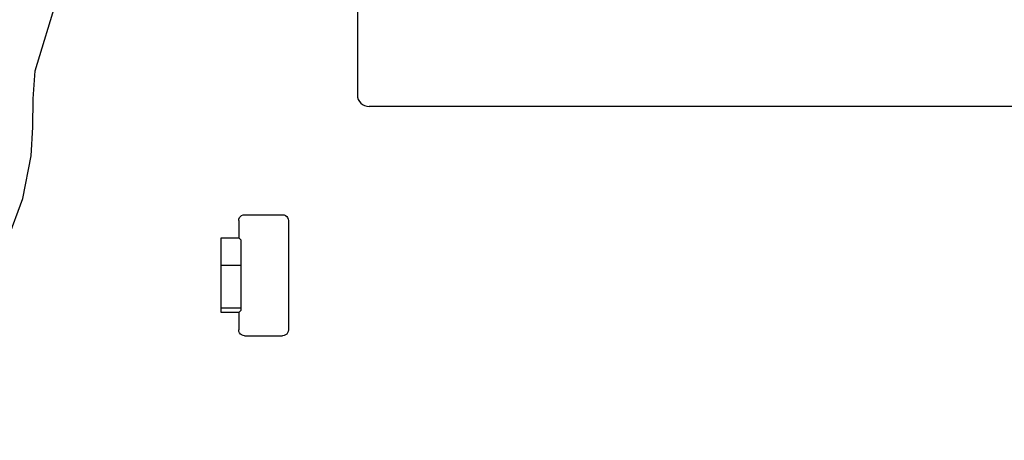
# Model space of a CAD drawing. Extents: x 30 to 410, y 33 to 287.
# Tile 16 of 22: x 257 to 299, y 151 to 169. Entities that reach past the tile are written whole.
import ezdxf

# ---------------------------------------------------------------- set-up
doc = ezdxf.new("R2010")
doc.units = 0
doc.header["$LTSCALE"] = 23.1
doc.layers.get('0').update_dxf_attribs({"linetype": 'CONTINUOUS'})
doc.layers.add('ALL_DIM', color=7, linetype='CONTINUOUS')
doc.dimstyles.get("Standard").update_dxf_attribs({"dimtxt": 2.5, "dimasz": 2.5, "dimexe": 1.25, "dimexo": 0.625, "dimtad": 1, "dimcen": 2.5, "dimazin": 3, "dimtfac": 1, "dimtmove": 0, "dimatfit": 3})

# ---------------------------------------------------------------- blocks, each defined once
blk = doc.blocks.new('_OPEN')
at = {"color": 0, "linetype": 'BYBLOCK'}
for p, q in [((0, 0), (-1, 0.25)), ((-1, -0.25), (0, 0)), ((-1, 0), (0, 0))]:
    blk.add_line(p, q, dxfattribs=at)
blk = doc.blocks.new('*D27')
at = {"layer": 'ALL_DIM', "color": 2, "linetype": 'CONTINUOUS'}
for p, q in [((298.41, 171.802), (320.356, 171.802)), ((319.356, 171.802), (319.356, 137.586)), ((319.356, 103.369), (319.356, 137.586)), ((301.492, 103.369), (320.356, 103.369))]:
    blk.add_line(p, q, dxfattribs=at)
at = {"layer": 'ALL_DIM', "color": 2, "linetype": 'CONTINUOUS', "xscale": 2, "yscale": 2, "zscale": 2}
for p, rotation in [((319.356, 171.802), 90), ((319.356, 103.369), 270)]:
    blk.add_blockref('_OPEN', p, dxfattribs=dict(at, rotation=rotation))
blk = doc.blocks.new('*D28')
at = {"layer": 'ALL_DIM', "color": 2, "linetype": 'CONTINUOUS'}
for p, q in [((311.17, 176.902), (311.17, 181.902)), ((311.17, 181.902), (311.17, 174.352)), ((289.254, 176.902), (312.17, 176.902)), ((311.17, 159.783), (311.17, 174.352)), ((299.435, 171.802), (312.17, 171.802)), ((311.17, 171.802), (311.17, 159.783))]:
    blk.add_line(p, q, dxfattribs=at)
at = {"layer": 'ALL_DIM', "color": 2, "linetype": 'CONTINUOUS', "xscale": 2, "yscale": 2, "zscale": 2}
for p, rotation in [((311.17, 176.902), 270), ((311.17, 171.802), 90)]:
    blk.add_blockref('_OPEN', p, dxfattribs=dict(at, rotation=rotation))
blk = doc.blocks.new('*D30')
at = {"layer": 'ALL_DIM', "color": 2, "linetype": 'CONTINUOUS'}
for p, q in [((236.117, 104.369), (236.117, 198.316)), ((271.792, 172.998), (271.792, 198.316)), ((236.117, 197.316), (253.954, 197.316)), ((271.792, 197.316), (253.954, 197.316))]:
    blk.add_line(p, q, dxfattribs=at)
at = {"layer": 'ALL_DIM', "color": 2, "linetype": 'CONTINUOUS', "xscale": 2, "yscale": 2, "zscale": 2, "rotation": 180}
blk.add_blockref('_OPEN', (236.117, 197.316), dxfattribs=at)
at = {"layer": 'ALL_DIM', "color": 2, "linetype": 'CONTINUOUS', "xscale": 2, "yscale": 2, "zscale": 2}
blk.add_blockref('_OPEN', (271.792, 197.316), dxfattribs=at)

msp = doc.modelspace()

# ---------------------------------------------------------------- linework, layer by layer
at = {"color": 7, "linetype": 'CONTINUOUS'}
for p, q in [((257.514, 167.159), (258.665, 170.941)), ((271.367, 170.119), (271.367, 166.119)), ((257.438, 165.952), (257.514, 167.159)), ((257.412, 164.73), (257.438, 165.952)), ((300.384, 165.619), (271.867, 165.619)), ((257.34, 163.505), (257.412, 164.73)), ((256.986, 161.673), (257.34, 163.505)), ((256.337, 159.917), (256.986, 161.673)), ((266.516, 160.971), (268.152, 160.971)), ((266.266, 160.721), (266.266, 159.975)), ((268.402, 160.721), (268.402, 156.018)), ((265.511, 156.764), (265.511, 159.975)), ((265.511, 159.975), (266.266, 159.975)), ((266.266, 159.975), (266.371, 159.869)), ((266.371, 156.869), (266.371, 159.869)), ((266.371, 158.787), (265.511, 158.787)), ((266.371, 156.952), (265.511, 156.952)), ((266.266, 156.764), (265.511, 156.764)), ((266.266, 156.764), (266.371, 156.869)), ((266.266, 156.764), (266.266, 156.018)), ((266.516, 155.768), (268.152, 155.768))]:
    msp.add_line(p, q, dxfattribs=at)
for points in [[(266.266, 160.721), (266.274, 160.785), (266.299, 160.846), (266.339, 160.897), (266.391, 160.937), (266.451, 160.962), (266.516, 160.971)], [(268.152, 160.971), (268.217, 160.962), (268.277, 160.937), (268.329, 160.897), (268.368, 160.846), (268.393, 160.785), (268.402, 160.721)], [(266.516, 155.768), (266.451, 155.777), (266.391, 155.802), (266.339, 155.841), (266.299, 155.893), (266.274, 155.953), (266.266, 156.018)], [(268.402, 156.018), (268.393, 155.953), (268.368, 155.893), (268.329, 155.841), (268.277, 155.802), (268.217, 155.777), (268.152, 155.768)]]:
    msp.add_lwpolyline(points, dxfattribs=at)
msp.add_arc((271.867, 166.119), 0.5, 180, 270, dxfattribs=at)

# ---------------------------------------------------------------- dimensions: what is measured, and where the dimension line sits
at = {"layer": 'ALL_DIM', "color": 2, "linetype": 'CONTINUOUS'}
dim = msp.add_linear_dim(base=(271.791982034, 197.315785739), p1=(236.116982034, 104.369370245), p2=(271.791982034, 172.997509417), dimstyle='Standard', dxfattribs=at)
dim.commit()
dim.dimension.update_dxf_attribs({"geometry": '*D30', "text_midpoint": (254.162129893, 198.015785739), "dimtype": 128})
for base, p1, p2, picture, middle in [((311.17, 176.902), (299.435, 171.802), (289.254, 176.902), '*D28', (310.47, 159.783)), ((319.356, 171.802), (301.492, 103.369), (298.41, 171.802), '*D27', (318.656, 133.834))]:
    dim = msp.add_linear_dim(base=base, p1=p1, p2=p2, angle=90, dimstyle='Standard', dxfattribs=at)
    dim.commit()
    dim.dimension.update_dxf_attribs({"geometry": picture, "text_midpoint": middle, "dimtype": 128})

doc.saveas('drawing.dxf')
